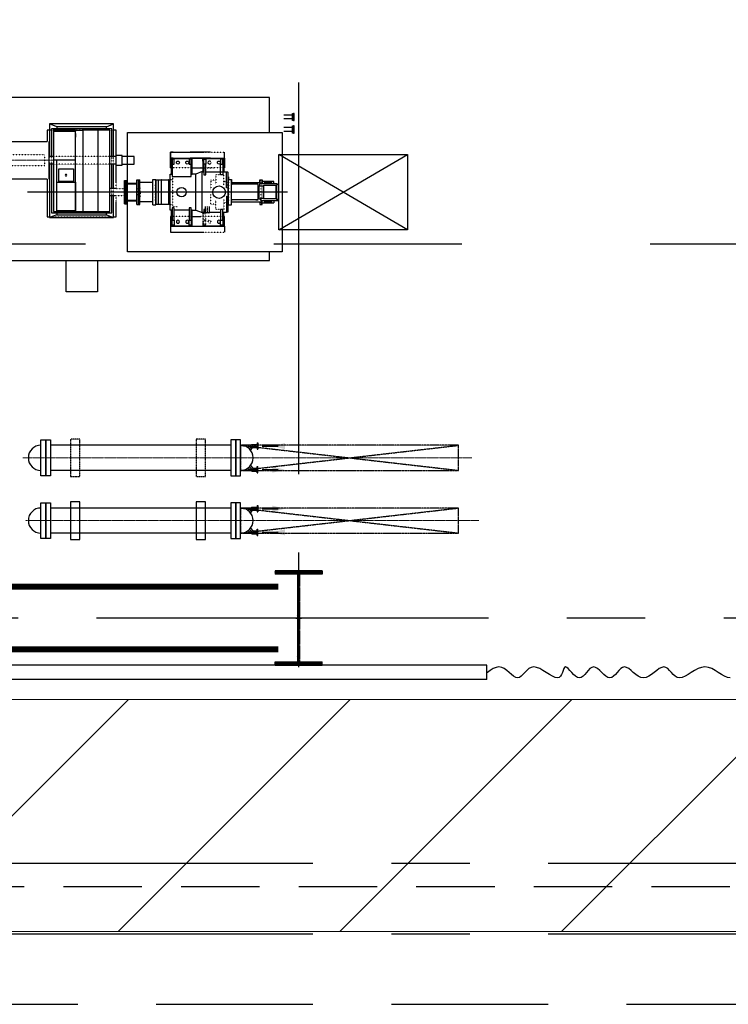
# Model space of a CAD drawing. Header units: inches. Extents: x -4968858 to -265257, y -220693 to 1871410.
# Tile 110 of 225: x -1899213 to -1887915, y 1132719 to 1148427. Entities that reach past the tile are written whole.
import ezdxf

# ---------------------------------------------------------------- set-up
doc = ezdxf.new("R2010")
doc.units = ezdxf.units.IN
doc.header["$MEASUREMENT"] = 0
for name, pattern in [('CENTER', [2, 1.25, -0.25, 0.25, -0.25]), ('CENTER2', [1.125, 0.75, -0.125, 0.125, -0.125]), ('CONTINOUS', [0]), ('DASHDOT', [1, 0.5, -0.25, 0, -0.25]), ('GTCHAIN', [24, 16, -3.2, 1.6, -3.2]), ('GTDASH', [12, 8, -4]), ('GTDOT', [6, 1.6, -4.4]), ('HIDDEN', [0.375, 0.25, -0.125]), ('PHANTOM', [2.5, 1.25, -0.25, 0.25, -0.25, 0.25, -0.25])]:
    doc.linetypes.add(name, pattern=pattern)
for name, color, linetype in [('0-7-COL', 2, 'CENTER'), ('COL', 2, 'CENTER'), ('DIM', 2, 'Continuous'), ('EQP', 1, 'Continuous'), ('EQP0', 3, 'Continuous'), ('GRID', 8, 'Continuous'), ('grid-20m', 53, 'Continuous'), ('HATCH', 9, 'Continuous'), ('MECH_EQ', 6, 'Continuous'), ('PIPE', 1, 'Continuous'), ('PIPE RACK', 150, 'Continuous'), ('STR', 2, 'Continuous'), ('WALL', 6, 'Continuous')]:
    doc.layers.add(name, color=color, linetype=linetype)
doc.layers.add('CEN', color=120, linetype='CENTER', lineweight=13)
doc.layers.add('P', color=250, linetype='Continuous', lineweight=100)

# ---------------------------------------------------------------- blocks, each defined once
blk = doc.blocks.new('AA')
at = {"color": 0, "linetype": 'ByBlock'}
blk.add_solid([(0, 0), (-4, 1), (-4, -1)], dxfattribs=at)
blk = doc.blocks.new('BFP')
at = {"layer": '0-7-COL', "linetype": 'CENTER2', "ltscale": 2}
blk.add_line((44284, 128730), (48429, 128730), dxfattribs=at)
at = {"layer": 'CEN'}
blk.add_line((47941, 128222), (49426, 128222), dxfattribs=at)
at = {"layer": 'DIM', "color": 1}
blk.add_lwpolyline([(47313, 130322), (47813, 130322), (47813, 129822), (47313, 129822)], close=True, dxfattribs=at)
at = {"layer": 'DIM', "color": 1, "flags": 128}
for points in [[(52375, 127809), (54240, 127809), (54240, 128969), (52375, 128969), (52375, 129822), (44570, 129822), (44570, 129680)], [(44570, 127780), (44570, 127222), (50163, 127222), (50163, 127372), (51163, 127372), (51163, 127222), (52375, 127222), (52375, 127809)]]:
    blk.add_lwpolyline(points, dxfattribs=at)
blk.add_lwpolyline([(44368, 129680), (46835, 129680), (46835, 127780), (44368, 127780)], close=True, dxfattribs=at)
at = {"layer": 'EQP0', "linetype": 'GTDOT'}
for p, q in [((45621, 129370), (45291, 129370)), ((45291, 129370), (45291, 129368)), ((45507, 129214), (45503, 129202)), ((45503, 129202), (45507, 129189)), ((45516, 129223), (45507, 129214)), ((45528, 129227), (45516, 129223)), ((45516, 129180), (45528, 129177)), ((45541, 129223), (45528, 129227)), ((45528, 129177), (45541, 129180)), ((45550, 129214), (45541, 129223)), ((45541, 129180), (45550, 129189)), ((45553, 129202), (45550, 129214)), ((45550, 129189), (45553, 129202)), ((45595, 129257), (45586, 129257)), ((45586, 129257), (45586, 129177)), ((45586, 129177), (45621, 129177)), ((45586, 129177), (45586, 129008)), ((45621, 129177), (45621, 129230)), ((45621, 129072), (45621, 129177)), ((45636, 129080), (45636, 129222)), ((48078, 129123), (47058, 129123)), ((45298, 128842), (45298, 129008)), ((45298, 129008), (45425, 129008)), ((45301, 129120), (45586, 129120)), ((45425, 129008), (45425, 128857)), ((45586, 129008), (45595, 129008)), ((45621, 129120), (45669, 129120)), ((45805, 129120), (46140, 129120)), ((44703, 128925), (44703, 128855)), ((44703, 128855), (44703, 128535)), ((44703, 128855), (44713, 128855)), ((44713, 128855), (44713, 128925)), ((45224, 128530), (45224, 128887)), ((45254, 128887), (45235, 128887)), ((45298, 128905), (45254, 128887)), ((45254, 128887), (45254, 128791)), ((45425, 128921), (45507, 128921)), ((45507, 128921), (45507, 128768)), ((46119, 128960), (46045, 128960)), ((46119, 128478), (46119, 128960)), ((46120, 128928), (46119, 128932)), ((46124, 128927), (46120, 128928)), ((46155, 128927), (46124, 128927)), ((46386, 128862), (46387, 128862)), ((46387, 128862), (46387, 128598)), ((46653, 128835), (46639, 128835)), ((46639, 128835), (46639, 128625)), ((46649, 128830), (46649, 128827)), ((46657, 128836), (46653, 128836)), ((46653, 128836), (46653, 128624)), ((46662, 128866), (46657, 128866)), ((46657, 128866), (46657, 128833)), ((46657, 128833), (46662, 128833)), ((47018, 128890), (47018, 128790)), ((45254, 128573), (45254, 128668)), ((45507, 128538), (45507, 128691)), ((46639, 128805), (46635, 128805)), ((46635, 128797), (46635, 128805)), ((46635, 128730), (46635, 128797)), ((46635, 128730), (46635, 128655)), ((46635, 128655), (46639, 128655)), ((46649, 128766), (46649, 128759)), ((46649, 128701), (46649, 128693)), ((46662, 128801), (46664, 128801)), ((46664, 128659), (46662, 128659)), ((46664, 128801), (46664, 128659)), ((46886, 128790), (47022, 128790)), ((47022, 128670), (46886, 128670)), ((47018, 128670), (47018, 128570)), ((47058, 128790), (47058, 128670)), ((47088, 128790), (47088, 128670)), ((44703, 128605), (44732, 128605)), ((44713, 128596), (44713, 128535)), ((45254, 128573), (45235, 128573)), ((45298, 128554), (45254, 128573)), ((45298, 128618), (45298, 128452)), ((45425, 128452), (45425, 128602)), ((45425, 128538), (45507, 128538)), ((46119, 128528), (46120, 128531)), ((46120, 128531), (46124, 128533)), ((46124, 128533), (46155, 128533)), ((46387, 128598), (46386, 128598)), ((46653, 128625), (46639, 128625)), ((46649, 128632), (46649, 128629)), ((46657, 128624), (46653, 128624)), ((46662, 128626), (46657, 128626)), ((46657, 128626), (46657, 128594)), ((46657, 128594), (46662, 128594)), ((45240, 128487), (45235, 128487)), ((45298, 128452), (45425, 128452)), ((45301, 128340), (45586, 128340)), ((45636, 128340), (45433, 128340)), ((45621, 128340), (45669, 128340)), ((45805, 128340), (46140, 128340)), ((45507, 128270), (45503, 128258)), ((45503, 128258), (45507, 128270)), ((45503, 128258), (45507, 128245)), ((45507, 128245), (45503, 128258)), ((45513, 128276), (45507, 128270)), ((45507, 128245), (45513, 128239)), ((45516, 128236), (45507, 128245)), ((45516, 128279), (45528, 128283)), ((45528, 128233), (45516, 128236)), ((45528, 128283), (45541, 128279)), ((45541, 128236), (45528, 128233)), ((45541, 128279), (45550, 128270)), ((45550, 128245), (45541, 128236)), ((45550, 128270), (45553, 128258)), ((45553, 128258), (45550, 128245)), ((45586, 128203), (45586, 128283)), ((45586, 128283), (45621, 128283)), ((45595, 128203), (45586, 128203)), ((45621, 128283), (45621, 128230)), ((47058, 128282), (47058, 128162)), ((47088, 128282), (47088, 128162)), ((47118, 128282), (48018, 128282)), ((48048, 128162), (48048, 128282)), ((48078, 128162), (48078, 128282)), ((48823, 128307), (48152, 128307)), ((48152, 128307), (48152, 128137)), ((45621, 128090), (45291, 128090)), ((47118, 128162), (48018, 128162)), ((48152, 128137), (48823, 128137)), ((47058, 127743), (48078, 127743))]:
    blk.add_line(p, q, dxfattribs=at)
at = {"layer": 'EQP0'}
for p, q in [((45291, 129270), (45291, 129368)), ((46151, 129370), (45621, 129370)), ((46151, 129270), (46151, 129370)), ((45621, 129270), (45291, 129270)), ((45291, 129270), (45291, 129120)), ((45621, 129267), (45301, 129267)), ((45301, 129267), (45301, 129052)), ((45316, 129177), (45316, 129257)), ((45316, 129257), (45351, 129257)), ((45351, 129177), (45316, 129177)), ((45316, 129177), (45316, 129008)), ((45351, 129257), (45351, 129177)), ((45351, 129008), (45351, 129177)), ((45357, 129214), (45353, 129202)), ((45353, 129202), (45353, 129202)), ((45353, 129202), (45353, 129202)), ((45353, 129202), (45353, 129202)), ((45353, 129202), (45353, 129202)), ((45353, 129202), (45353, 129202)), ((45353, 129202), (45353, 129202)), ((45353, 129202), (45357, 129189)), ((45366, 129223), (45357, 129214)), ((45357, 129189), (45366, 129180)), ((45378, 129227), (45366, 129223)), ((45366, 129180), (45378, 129177)), ((45391, 129223), (45378, 129227)), ((45378, 129177), (45391, 129180)), ((45400, 129214), (45391, 129223)), ((45391, 129180), (45400, 129189)), ((45403, 129202), (45400, 129214)), ((45400, 129189), (45403, 129202)), ((45621, 129257), (45595, 129257)), ((46151, 129270), (45621, 129270)), ((45636, 129267), (45621, 129267)), ((45621, 129230), (45621, 129257)), ((45636, 129222), (45636, 129267)), ((46140, 129267), (45805, 129267)), ((45805, 129267), (45805, 129015)), ((45820, 129177), (45820, 129257)), ((45820, 129257), (45855, 129257)), ((45855, 129177), (45820, 129177)), ((45820, 129177), (45820, 128982)), ((45855, 129257), (45855, 129177)), ((45855, 128982), (45855, 129177)), ((45861, 129214), (45857, 129202)), ((45857, 129202), (45857, 129202)), ((45857, 129202), (45857, 129202)), ((45857, 129202), (45857, 129202)), ((45857, 129202), (45857, 129202)), ((45857, 129202), (45857, 129202)), ((45857, 129202), (45857, 129202)), ((45857, 129202), (45861, 129189)), ((45870, 129223), (45861, 129214)), ((45861, 129189), (45870, 129180)), ((45882, 129227), (45870, 129223)), ((45870, 129180), (45882, 129177)), ((45895, 129223), (45882, 129227)), ((45882, 129177), (45895, 129180)), ((45904, 129214), (45895, 129223)), ((45895, 129180), (45904, 129189)), ((45907, 129202), (45904, 129214)), ((45904, 129189), (45907, 129202)), ((46011, 129214), (46007, 129202)), ((46007, 129202), (46007, 129202)), ((46007, 129202), (46007, 129202)), ((46007, 129202), (46007, 129202)), ((46007, 129202), (46007, 129202)), ((46007, 129202), (46007, 129202)), ((46007, 129202), (46007, 129202)), ((46007, 129202), (46011, 129189)), ((46020, 129223), (46011, 129214)), ((46011, 129189), (46020, 129180)), ((46032, 129227), (46020, 129223)), ((46020, 129180), (46032, 129177)), ((46045, 129223), (46032, 129227)), ((46032, 129177), (46045, 129180)), ((46054, 129214), (46045, 129223)), ((46045, 129180), (46054, 129189)), ((46057, 129202), (46054, 129214)), ((46054, 129189), (46057, 129202)), ((46090, 129177), (46090, 129257)), ((46090, 129257), (46125, 129257)), ((46125, 129177), (46090, 129177)), ((46090, 129177), (46090, 128982)), ((46125, 129257), (46125, 129177)), ((46125, 128982), (46125, 129177)), ((46140, 129015), (46140, 129267)), ((46151, 129120), (46151, 129270)), ((47058, 129123), (47018, 129123)), ((47018, 129123), (47018, 128890)), ((48078, 129137), (47058, 129137)), ((47058, 129137), (47058, 128790)), ((47173, 129091), (47058, 129137)), ((47963, 129091), (48078, 129137)), ((48078, 128282), (48078, 129137)), ((48118, 129123), (48078, 129123)), ((48118, 128522), (48118, 129123)), ((45235, 129051), (45260, 129057)), ((45235, 128409), (45235, 129051)), ((45260, 128801), (45260, 129057)), ((45260, 129057), (45301, 129057)), ((45291, 129120), (45301, 129120)), ((45301, 129052), (45316, 129052)), ((45316, 129008), (45351, 129008)), ((45351, 129052), (45535, 129052)), ((45595, 129008), (45621, 129008)), ((45621, 129008), (45621, 129072)), ((45621, 129052), (45636, 129052)), ((45636, 129052), (45636, 129080)), ((45636, 129057), (45645, 129057)), ((45745, 129015), (45645, 129057)), ((45645, 129057), (45645, 128403)), ((45805, 129120), (45669, 129120)), ((45745, 129015), (45745, 128445)), ((45805, 129015), (45745, 129015)), ((45805, 129015), (45820, 129015)), ((45820, 128982), (45855, 128982)), ((45855, 129015), (46090, 129015)), ((46090, 128982), (46125, 128982)), ((46125, 129015), (46140, 129015)), ((46140, 129120), (46151, 129120)), ((46140, 129015), (46155, 129015)), ((46155, 129015), (46155, 128445)), ((48048, 129060), (47088, 129060)), ((47088, 129060), (47088, 128790)), ((47308, 129040), (47118, 129040)), ((47118, 129040), (47118, 127740)), ((47963, 129091), (47173, 129091)), ((47173, 129091), (47173, 129060)), ((47308, 127740), (47308, 129040)), ((47545, 129040), (47308, 129040)), ((47664, 129040), (47545, 129040)), ((47545, 129040), (47545, 127740)), ((47664, 128569), (47664, 129040)), ((48018, 129040), (47664, 129040)), ((47666, 129040), (47666, 129041)), ((47666, 129041), (47966, 129041)), ((47666, 129029), (47966, 129029)), ((47666, 129029), (47666, 128569)), ((47963, 129060), (47963, 129091)), ((47966, 129041), (47966, 129040)), ((47966, 128569), (47966, 129029)), ((48018, 127740), (48018, 129040)), ((48048, 128282), (48048, 129060)), ((44432, 128852), (44424, 128852)), ((44424, 128852), (44424, 128608)), ((44712, 128864), (44432, 128864)), ((44432, 128864), (44432, 128848)), ((44432, 128848), (44442, 128848)), ((44462, 128848), (44442, 128848)), ((44462, 128611), (44462, 128848)), ((44462, 128840), (44465, 128839)), ((44465, 128839), (44663, 128839)), ((44465, 128839), (44465, 128620)), ((44688, 128900), (44502, 128900)), ((44502, 128864), (44502, 128900)), ((44533, 128900), (44533, 128884)), ((44533, 128884), (44657, 128884)), ((44657, 128884), (44657, 128900)), ((44663, 128839), (44670, 128830)), ((44663, 128839), (44663, 128621)), ((44670, 128830), (44712, 128830)), ((44670, 128830), (44670, 128629)), ((44713, 128925), (44688, 128925)), ((44688, 128925), (44688, 128864)), ((44728, 128925), (44703, 128925)), ((44712, 128830), (44712, 128864)), ((44712, 128834), (44719, 128834)), ((44713, 128836), (44713, 128855)), ((44719, 128836), (44713, 128836)), ((44719, 128834), (44719, 128836)), ((44738, 128834), (44719, 128834)), ((44728, 128885), (44728, 128925)), ((45180, 128885), (44728, 128885)), ((44738, 128834), (44738, 128626)), ((44790, 128855), (44751, 128855)), ((44751, 128855), (44751, 128605)), ((44751, 128855), (45180, 128855)), ((45178, 128885), (45165, 128885)), ((45165, 128855), (45180, 128855)), ((45180, 128855), (45165, 128855)), ((45224, 128930), (45178, 128930)), ((45178, 128930), (45178, 128885)), ((45180, 128930), (45180, 128530)), ((45224, 128930), (45224, 128530)), ((45235, 128887), (45224, 128887)), ((46155, 128927), (46178, 128927)), ((46181, 128923), (46178, 128927)), ((46178, 128927), (46178, 128533)), ((46185, 128922), (46181, 128923)), ((46291, 128922), (46185, 128922)), ((46294, 128923), (46291, 128922)), ((46298, 128927), (46294, 128923)), ((46298, 128533), (46298, 128927)), ((46298, 128927), (46344, 128927)), ((46344, 128927), (46344, 128533)), ((46344, 128927), (46345, 128925)), ((46345, 128535), (46345, 128925)), ((46345, 128925), (46381, 128925)), ((46381, 128925), (46381, 128535)), ((46386, 128862), (46381, 128862)), ((46432, 128930), (46386, 128930)), ((46386, 128930), (46386, 128530)), ((46432, 128930), (46433, 128930)), ((46433, 128930), (46433, 128530)), ((46433, 128885), (46637, 128885)), ((46662, 128925), (46637, 128925)), ((46637, 128925), (46637, 128535)), ((46662, 128925), (46662, 128535)), ((46687, 128925), (46662, 128925)), ((46662, 128925), (46662, 128535)), ((46687, 128925), (46687, 128535)), ((46847, 128866), (46687, 128866)), ((46847, 128857), (46687, 128857)), ((46847, 128857), (46847, 128866)), ((46847, 128860), (46848, 128860)), ((46867, 128915), (46848, 128915)), ((46848, 128915), (46848, 128545)), ((46867, 128915), (46867, 128545)), ((46886, 128915), (46867, 128915)), ((46867, 128915), (46867, 128545)), ((46886, 128915), (46886, 128545)), ((44740, 128805), (44738, 128805)), ((44738, 128655), (44740, 128655)), ((44740, 128805), (44740, 128655)), ((44748, 128801), (44746, 128801)), ((44746, 128801), (44746, 128659)), ((44746, 128659), (44748, 128659)), ((44751, 128798), (44748, 128801)), ((44748, 128801), (44748, 128659)), ((44748, 128659), (44751, 128661)), ((45260, 128659), (45260, 128403)), ((47022, 128790), (47118, 128790)), ((47022, 128670), (47118, 128670)), ((47058, 128670), (47058, 128282)), ((47088, 128670), (47088, 128282)), ((44424, 128608), (44442, 128608)), ((44452, 128608), (44442, 128608)), ((44452, 128611), (44462, 128611)), ((44452, 128611), (44452, 128596)), ((44452, 128596), (44732, 128596)), ((44465, 128620), (44462, 128619)), ((44663, 128621), (44465, 128620)), ((44502, 128596), (44502, 128560)), ((44502, 128560), (44688, 128560)), ((44657, 128576), (44533, 128576)), ((44533, 128576), (44533, 128560)), ((44657, 128560), (44657, 128576)), ((44670, 128629), (44663, 128621)), ((44732, 128629), (44670, 128629)), ((44688, 128535), (44688, 128596)), ((44713, 128535), (44688, 128535)), ((44728, 128535), (44703, 128535)), ((45180, 128575), (44728, 128575)), ((44728, 128575), (44728, 128535)), ((44732, 128596), (44732, 128629)), ((44732, 128626), (44738, 128626)), ((44751, 128605), (44790, 128605)), ((44751, 128605), (45180, 128605)), ((45165, 128605), (45180, 128605)), ((45180, 128605), (45165, 128605)), ((45178, 128575), (45165, 128575)), ((45178, 128530), (45178, 128575)), ((45224, 128530), (45178, 128530)), ((45235, 128573), (45224, 128573)), ((45224, 128487), (45224, 128530)), ((46178, 128533), (46155, 128533)), ((46178, 128533), (46181, 128536)), ((46181, 128536), (46185, 128538)), ((46185, 128538), (46291, 128538)), ((46291, 128538), (46294, 128536)), ((46294, 128536), (46298, 128533)), ((46344, 128533), (46298, 128533)), ((46345, 128535), (46344, 128533)), ((46381, 128535), (46345, 128535)), ((46381, 128598), (46386, 128598)), ((46432, 128530), (46386, 128530)), ((46433, 128530), (46432, 128530)), ((46433, 128575), (46637, 128575)), ((46662, 128535), (46637, 128535)), ((46687, 128535), (46662, 128535)), ((46687, 128602), (46847, 128602)), ((46687, 128594), (46847, 128594)), ((46847, 128594), (46847, 128602)), ((46847, 128600), (46848, 128600)), ((46867, 128545), (46848, 128545)), ((46886, 128545), (46867, 128545)), ((47018, 128570), (47018, 128297)), ((47966, 128569), (47664, 128569)), ((47664, 128569), (47664, 128214)), ((47966, 128569), (47666, 128569)), ((47696, 128360), (47696, 128560)), ((47696, 128560), (47933, 128560)), ((47933, 128560), (47933, 128360)), ((47966, 128569), (47966, 128569)), ((47966, 128215), (47966, 128569)), ((48090, 127922), (48090, 128522)), ((48118, 128522), (49248, 128522)), ((45235, 128487), (45224, 128487)), ((45240, 128408), (45235, 128409)), ((45586, 128408), (45235, 128408)), ((45291, 128190), (45291, 128340)), ((45291, 128340), (45301, 128340)), ((45301, 128193), (45301, 128408)), ((45316, 128283), (45316, 128452)), ((45316, 128283), (45316, 128452)), ((45316, 128452), (45351, 128452)), ((45351, 128452), (45351, 128283)), ((45621, 128452), (45586, 128452)), ((45586, 128452), (45586, 128283)), ((45621, 128283), (45621, 128452)), ((45636, 128408), (45621, 128408)), ((45636, 128193), (45636, 128408)), ((45636, 128403), (45645, 128403)), ((45805, 128340), (45636, 128340)), ((45645, 128403), (45745, 128445)), ((45805, 128340), (45669, 128340)), ((45745, 128445), (45805, 128445)), ((45820, 128445), (45805, 128445)), ((45805, 128445), (45805, 128193)), ((46125, 128478), (45820, 128478)), ((45820, 128478), (45820, 128283)), ((46125, 128478), (46110, 128478)), ((46125, 128283), (46125, 128478)), ((46140, 128445), (46125, 128445)), ((46140, 128193), (46140, 128445)), ((46155, 128445), (46140, 128445)), ((46151, 128340), (46140, 128340)), ((46140, 128340), (46151, 128340)), ((46151, 128190), (46151, 128340)), ((46151, 128340), (46151, 128190)), ((47933, 128360), (47696, 128360)), ((47806, 128469), (47803, 128460)), ((47803, 128460), (47806, 128451)), ((47815, 128472), (47806, 128469)), ((47806, 128451), (47815, 128447)), ((47824, 128469), (47815, 128472)), ((47815, 128447), (47824, 128451)), ((47828, 128460), (47824, 128469)), ((47824, 128451), (47828, 128460)), ((45621, 128190), (45291, 128190)), ((45291, 128190), (45291, 128092)), ((45621, 128193), (45301, 128193)), ((45316, 128283), (45316, 128203)), ((45351, 128283), (45316, 128283)), ((45316, 128283), (45316, 128203)), ((45351, 128283), (45316, 128283)), ((45316, 128203), (45351, 128203)), ((45316, 128203), (45351, 128203)), ((45351, 128203), (45351, 128283)), ((45351, 128203), (45351, 128283)), ((45353, 128258), (45357, 128270)), ((45353, 128258), (45357, 128270)), ((45357, 128245), (45353, 128258)), ((45353, 128258), (45353, 128258)), ((45353, 128258), (45353, 128258)), ((45353, 128258), (45353, 128258)), ((45353, 128258), (45353, 128258)), ((45353, 128258), (45353, 128258)), ((45353, 128258), (45353, 128258)), ((45357, 128245), (45353, 128258)), ((45353, 128258), (45353, 128258)), ((45353, 128258), (45353, 128258)), ((45353, 128258), (45353, 128258)), ((45353, 128258), (45353, 128258)), ((45353, 128258), (45353, 128258)), ((45353, 128258), (45353, 128258)), ((45357, 128270), (45366, 128280)), ((45357, 128270), (45366, 128279)), ((45366, 128236), (45357, 128245)), ((45366, 128236), (45357, 128245)), ((45366, 128280), (45378, 128283)), ((45366, 128279), (45378, 128283)), ((45378, 128233), (45366, 128236)), ((45378, 128233), (45366, 128236)), ((45378, 128283), (45391, 128280)), ((45391, 128236), (45378, 128233)), ((45391, 128280), (45400, 128270)), ((45400, 128245), (45391, 128236)), ((45400, 128270), (45403, 128258)), ((45403, 128258), (45400, 128245)), ((45516, 128279), (45513, 128276)), ((45513, 128239), (45516, 128236)), ((45513, 128193), (45636, 128193)), ((45513, 128190), (45837, 128190)), ((45528, 128283), (45516, 128279)), ((45516, 128236), (45528, 128233)), ((45541, 128279), (45528, 128283)), ((45528, 128233), (45541, 128236)), ((45550, 128270), (45541, 128279)), ((45541, 128236), (45550, 128245)), ((45553, 128258), (45550, 128270)), ((45550, 128245), (45553, 128258)), ((45586, 128203), (45586, 128283)), ((45586, 128283), (45621, 128283)), ((45621, 128203), (45586, 128203)), ((45621, 128203), (45595, 128203)), ((45621, 128283), (45621, 128203)), ((45621, 128230), (45621, 128203)), ((45636, 128193), (45621, 128193)), ((46151, 128190), (45621, 128190)), ((45636, 128238), (45636, 128193)), ((45805, 128193), (45837, 128193)), ((46140, 128193), (45805, 128193)), ((45837, 128283), (45820, 128283)), ((45820, 128283), (45820, 128203)), ((45820, 128283), (45820, 128203)), ((45855, 128283), (45820, 128283)), ((45820, 128203), (45837, 128203)), ((45820, 128203), (45855, 128203)), ((45855, 128203), (45855, 128283)), ((45857, 128258), (45861, 128270)), ((45861, 128245), (45857, 128258)), ((45857, 128258), (45857, 128258)), ((45857, 128258), (45857, 128258)), ((45857, 128258), (45857, 128258)), ((45857, 128258), (45857, 128258)), ((45857, 128258), (45857, 128258)), ((45857, 128258), (45857, 128258)), ((45861, 128270), (45870, 128280)), ((45870, 128236), (45861, 128245)), ((45870, 128280), (45882, 128283)), ((45882, 128233), (45870, 128236)), ((45882, 128283), (45895, 128280)), ((45895, 128236), (45882, 128233)), ((45895, 128280), (45904, 128270)), ((45904, 128245), (45895, 128236)), ((45904, 128270), (45907, 128258)), ((45907, 128258), (45904, 128245)), ((46007, 128258), (46011, 128270)), ((46011, 128245), (46007, 128258)), ((46007, 128258), (46007, 128258)), ((46007, 128258), (46007, 128258)), ((46007, 128258), (46007, 128258)), ((46007, 128258), (46007, 128258)), ((46007, 128258), (46007, 128258)), ((46007, 128258), (46007, 128258)), ((46011, 128270), (46020, 128280)), ((46020, 128236), (46011, 128245)), ((46020, 128280), (46032, 128283)), ((46032, 128233), (46020, 128236)), ((46032, 128283), (46045, 128280)), ((46045, 128236), (46032, 128233)), ((46045, 128280), (46054, 128270)), ((46054, 128245), (46045, 128236)), ((46054, 128270), (46057, 128258)), ((46057, 128258), (46054, 128245)), ((46090, 128283), (46090, 128203)), ((46125, 128283), (46090, 128283)), ((46090, 128203), (46125, 128203)), ((46125, 128283), (46110, 128283)), ((46110, 128203), (46125, 128203)), ((46110, 128193), (46140, 128193)), ((46110, 128190), (46151, 128190)), ((46125, 128203), (46125, 128283)), ((46125, 128203), (46125, 128283)), ((46151, 128090), (46151, 128190)), ((46151, 128190), (46151, 128090)), ((46922, 128282), (46732, 128282)), ((46732, 128282), (46732, 128162)), ((47022, 128297), (46922, 128297)), ((46922, 128297), (46922, 128147)), ((47022, 128147), (47022, 128297)), ((47022, 128282), (47118, 128282)), ((48014, 128215), (47664, 128215)), ((47664, 128215), (47664, 127851)), ((48014, 127755), (48014, 128215)), ((48018, 128282), (48090, 128282)), ((45513, 128090), (45837, 128090)), ((46151, 128090), (45621, 128090)), ((46110, 128090), (46151, 128090)), ((46732, 128162), (46922, 128162)), ((46922, 128147), (47022, 128147)), ((47018, 128147), (47018, 127743)), ((47022, 128162), (47118, 128162)), ((47058, 128162), (47058, 127642)), ((47088, 128162), (47088, 127720)), ((48018, 128162), (48090, 128162)), ((48048, 127720), (48048, 128162)), ((48078, 127642), (48078, 128162)), ((49248, 127922), (48118, 127922)), ((48118, 127743), (48118, 127922)), ((44206, 127760), (44341, 127760)), ((47018, 127743), (47058, 127743)), ((47088, 127720), (48048, 127720)), ((47118, 127740), (47308, 127740)), ((47173, 127720), (47173, 127689)), ((47308, 127740), (47545, 127740)), ((47664, 127740), (47545, 127740)), ((47664, 127851), (47664, 127740)), ((47664, 127794), (47664, 127851)), ((47664, 127740), (47664, 127755)), ((48014, 127755), (47664, 127755)), ((47664, 127740), (48018, 127740)), ((47963, 127689), (47963, 127720)), ((48078, 127743), (48118, 127743)), ((44206, 127700), (44341, 127700)), ((44206, 127560), (44341, 127560)), ((47173, 127689), (47058, 127642)), ((47058, 127642), (48078, 127642)), ((47173, 127689), (47963, 127689)), ((47963, 127689), (48078, 127642)), ((44206, 127500), (44341, 127500))]:
    blk.add_line(p, q, dxfattribs=at)
at = {"layer": 'EQP0', "linetype": 'GTDASH'}
for p, q in [((45533, 129063), (45565, 129059)), ((45535, 128961), (45535, 129063)), ((45565, 129059), (45596, 129063)), ((45595, 128961), (45595, 129063))]:
    blk.add_line(p, q, dxfattribs=at)
at = {"layer": 'EQP0', "linetype": 'GTCHAIN'}
blk.add_line((45565, 128961), (45565, 129060), dxfattribs=at)
at = {"layer": 'EQP0'}
for points in [[(44191, 127787), (44176, 127787), (44176, 127673), (44191, 127673)], [(44191, 127787), (44206, 127787), (44206, 127673), (44191, 127673)], [(44191, 127587), (44176, 127587), (44176, 127473), (44191, 127473)], [(44191, 127587), (44206, 127587), (44206, 127473), (44191, 127473)]]:
    blk.add_lwpolyline(points, close=True, dxfattribs=at)
for centre, radius in [((45376, 128730), 100), ((45974, 128730), 75)]:
    blk.add_circle(centre, radius, dxfattribs=at)
at = {"layer": 'GRID'}
for p, q in [((42374, 129330), (44424, 128130)), ((44424, 129330), (42374, 128130))]:
    blk.add_line(p, q, dxfattribs=at)
blk.add_lwpolyline([(42374, 129330), (44424, 129330), (44424, 128130), (42374, 128130)], close=True, dxfattribs=at)
blk = doc.blocks.new('A$C1C927E47')
at = {"layer": 'COL', "linetype": 'CONTINOUS'}
h = blk.add_hatch(dxfattribs=at)
h.set_pattern_fill('ANSI31', color=1, scale=100, style=0)
h.paths.add_polyline_path([(375, 750), (0, 750), (0, 700), (375, 700)])
h.paths.add_polyline_path([(0, 750), (-375, 750), (-375, 700), (0, 700)])
h.paths.add_polyline_path([(16, 0), (0, 0), (0, -700), (16, -700)])
h.paths.add_polyline_path([(16, 700), (0, 700), (0, 0), (16, 0)])
h.paths.add_polyline_path([(0, 700), (-16, 700), (-16, 0), (0, 0)])
h.paths.add_polyline_path([(0, 0), (-16, 0), (-16, -700), (0, -700)])
h.paths.add_polyline_path([(0, -700), (-375, -700), (-375, -750), (0, -750)])
h.paths.add_polyline_path([(375, -700), (0, -700), (0, -750), (375, -750)])
at = {"layer": 'COL', "color": 1, "linetype": 'CONTINOUS'}
for p, q in [((375, 750), (-375, 750)), ((375, 700), (-375, 700)), ((16, -700), (16, 700)), ((375, 750), (375, 700)), ((-375, -700), (375, -700)), ((-375, -750), (-375, -700)), ((-375, -750), (375, -750)), ((375, -750), (375, -700))]:
    blk.add_line(p, q, dxfattribs=at)
at = {"layer": 'COL', "color": 1}
for p, q in [((-375, 750), (-375, 700)), ((-16, -700), (-16, 700))]:
    blk.add_line(p, q, dxfattribs=at)
at = {"layer": 'COL', "ltscale": 250}
for p, q in [((0, -782), (0, 782)), ((44, 0), (-44, 0))]:
    blk.add_line(p, q, dxfattribs=at)
blk = doc.blocks.new('TG')
at = {"layer": 'CEN'}
for p, q in [((596015, 171920), (596015, 179147)), ((595015, 179037), (595015, 171880))]:
    blk.add_line(p, q, dxfattribs=at)
at = {"layer": 'GRID', "linetype": 'CENTER', "ltscale": 5000}
for p, q in [((597570, 209303), (597570, 113776)), ((559027, 176276), (599026, 176276))]:
    blk.add_line(p, q, dxfattribs=at)
at = {"layer": 'GRID'}
for p, q in [((594827, 175537), (594827, 175616)), ((594873, 175491), (594827, 175537)), ((595156, 175491), (595203, 175537)), ((595203, 175537), (595203, 175616)), ((595827, 175537), (595827, 175616)), ((595873, 175491), (595827, 175537)), ((596156, 175491), (596203, 175537)), ((596203, 175537), (596203, 175616))]:
    blk.add_line(p, q, dxfattribs=at)
at = {"layer": 'MECH_EQ', "color": 9, "linetype": 'PHANTOM'}
for p, q in [((595215, 175349), (594815, 178826)), ((594815, 175349), (595215, 178826)), ((596215, 175349), (595815, 178826)), ((595815, 175349), (596215, 178826))]:
    blk.add_line(p, q, dxfattribs=at)
at = {"layer": 'MECH_EQ'}
for p, q in [((594777, 175616), (594777, 175626)), ((594777, 175626), (594877, 175626)), ((594877, 175616), (594877, 175626)), ((595253, 175626), (595153, 175626)), ((595153, 175616), (595153, 175626)), ((595253, 175616), (595253, 175626)), ((595777, 175626), (595877, 175626)), ((595777, 175616), (595777, 175626)), ((595877, 175616), (595877, 175626)), ((596253, 175626), (596153, 175626)), ((596153, 175616), (596153, 175626)), ((596253, 175616), (596253, 175626)), ((594777, 175616), (594877, 175616)), ((594802, 175527), (594802, 175616)), ((594856, 175473), (594802, 175527)), ((594852, 175548), (594852, 175616)), ((594891, 175508), (594852, 175548)), ((595139, 175508), (595178, 175548)), ((595253, 175616), (595153, 175616)), ((595174, 175473), (595228, 175527)), ((595178, 175548), (595178, 175616)), ((595228, 175527), (595228, 175616)), ((595777, 175616), (595877, 175616)), ((595802, 175527), (595802, 175616)), ((595856, 175473), (595802, 175527)), ((595852, 175548), (595852, 175616)), ((595891, 175508), (595852, 175548)), ((596139, 175508), (596178, 175548)), ((596253, 175616), (596153, 175616)), ((596174, 175473), (596228, 175527)), ((596178, 175548), (596178, 175616)), ((596228, 175527), (596228, 175616)), ((594815, 175194), (594815, 172321)), ((595215, 175194), (595215, 172321)), ((595815, 175194), (595815, 172321)), ((596215, 175194), (596215, 172321))]:
    blk.add_line(p, q, dxfattribs=at)
at = {"layer": 'MECH_EQ', "color": 9, "linetype": 'PHANTOM'}
for points in [[(594815, 175349), (595215, 175349), (595215, 178826), (594815, 178826)], [(595815, 175349), (596215, 175349), (596215, 178826), (595815, 178826)]]:
    blk.add_lwpolyline(points, close=True, dxfattribs=at)
at = {"layer": 'MECH_EQ'}
for points in [[(594827, 175694), (594827, 175950)], [(595203, 175694), (595203, 175950)], [(595827, 175694), (595827, 175950)], [(596203, 175694), (596203, 175950)]]:
    blk.add_lwpolyline(points, dxfattribs=at)
for points in [[(595300, 175349), (594730, 175349), (594730, 175272), (595300, 175272)], [(596300, 175349), (595730, 175349), (595730, 175272), (596300, 175272)], [(595300, 175272), (594730, 175272), (594730, 175194), (595300, 175194)], [(596300, 175272), (595730, 175272), (595730, 175194), (596300, 175194)], [(596315, 174792), (595715, 174792), (595715, 174642), (596315, 174642)], [(596315, 172789), (595715, 172789), (595715, 172639), (596315, 172639)], [(595300, 172244), (594730, 172244), (594730, 172321), (595300, 172321)], [(596300, 172244), (595730, 172244), (595730, 172321), (596300, 172321)], [(595300, 172166), (594730, 172166), (594730, 172244), (595300, 172244)], [(596300, 172166), (595730, 172166), (595730, 172244), (596300, 172244)]]:
    blk.add_lwpolyline(points, close=True, dxfattribs=at)
at = {"layer": 'MECH_EQ', "linetype": 'HIDDEN'}
for points in [[(595315, 174792), (594715, 174792), (594715, 174642), (595315, 174642)], [(595315, 172789), (594715, 172789), (594715, 172639), (595315, 172639)]]:
    blk.add_lwpolyline(points, close=True, dxfattribs=at)
at = {"layer": 'MECH_EQ'}
for centre, start, end in [((595015, 175349), 0, 180), ((596015, 175349), 0, 180), ((595015, 172166), 180, 0), ((596015, 172166), 180, 0)]:
    blk.add_arc(centre, 200, start, end, dxfattribs=at)
at = {"layer": 'PIPE'}
blk.add_lwpolyline([(598527, 183156), (598520, 183111), (598500, 183065), (598472, 183016), (598439, 182966), (598407, 182915), (598378, 182862), (598358, 182808), (598351, 182754), (598358, 182699), (598378, 182644), (598407, 182589), (598439, 182536), (598472, 182485), (598500, 182437), (598520, 182391), (598527, 182350), (598520, 182313), (598500, 182279), (598472, 182248), (598439, 182219), (598407, 182190), (598378, 182161), (598358, 182131), (598351, 182099), (598358, 182064), (598378, 182026), (598407, 181986), (598439, 181945), (598472, 181902), (598500, 181859), (598520, 181816), (598527, 181773), (598520, 181731), (598500, 181690), (598472, 181650), (598439, 181612), (598407, 181575), (598378, 181539), (598358, 181505), (598351, 181472), (598358, 181441), (598378, 181411), (598407, 181383), (598439, 181354), (598472, 181326), (598500, 181298), (598520, 181269), (598527, 181239), (598520, 181208), (598500, 181176), (598472, 181143), (598439, 181110), (598407, 181076), (598378, 181043), (598358, 181011), (598351, 180980), (598358, 180950), (598378, 180921), (598407, 180893), (598439, 180865), (598472, 180838), (598500, 180810), (598520, 180782), (598527, 180752), (598520, 180722), (598500, 180691), (598472, 180660), (598439, 180630), (598407, 180602), (598378, 180575), (598358, 180552), (598351, 180533), (598358, 180517), (598378, 180504), (598407, 180493), (598439, 180481), (598472, 180468), (598500, 180450), (598520, 180428), (598527, 180400), (598520, 180364), (598500, 180321), (598472, 180274), (598439, 180223), (598407, 180171), (598378, 180120), (598358, 180070), (598351, 180024), (598358, 179983), (598378, 179946), (598407, 179913), (598439, 179882), (598472, 179853), (598500, 179825), (598520, 179797), (598527, 179768), (598520, 179737), (598500, 179704), (598472, 179670), (598439, 179634), (598407, 179595), (598378, 179555), (598358, 179514), (598351, 179470), (598358, 179425), (598378, 179379), (598407, 179332), (598439, 179285), (598445, 179276)], dxfattribs=at)
at = {"layer": 'STR', "color": 7, "linetype": 'DASHDOT', "const_width": 100}
for points in [[(597070, 175951), (597070, 166601)], [(598070, 175951), (598070, 166601)]]:
    blk.add_lwpolyline(points, dxfattribs=at)
at = {"layer": 'WALL'}
for p, q in [((598550, 179276), (598320, 179276)), ((598320, 179276), (598320, 114876)), ((598550, 179276), (598550, 114646))]:
    blk.add_line(p, q, dxfattribs=at)
at = {"layer": 'EQP', "rotation": 270}
blk.add_blockref('BFP', (462046, 220383), dxfattribs=at)
at = {"layer": 'HATCH', "rotation": 270}
blk.add_blockref('A$C1C927E47', (597570, 176276), dxfattribs=at)
at = {"layer": 'MECH_EQ', "yscale": 50, "zscale": 50}
for p, xscale, rotation in [((594827, 175860), -50, 90), ((595203, 176057), 50, 90), ((595827, 176057), -50, 270), ((596203, 175860), 50, 270)]:
    blk.add_blockref('AA', p, dxfattribs=dict(at, xscale=xscale, rotation=rotation))

msp = doc.modelspace()

# ---------------------------------------------------------------- linework, layer by layer
at = {"color": 8, "linetype": 'CENTER', "ltscale": 5000}
for p, q in [((-1990787.3, 1134968.6), (-1793177.1, 1134968.6)), ((-1990787.3, 1133843.6), (-1823986.4, 1133843.6))]:
    msp.add_line(p, q, dxfattribs=at)
at = {"color": 8, "linetype": 'HIDDEN', "ltscale": 10000}
msp.add_line((-1990787.3, 1132718.6), (-1793177.1, 1132718.6), dxfattribs=at)
at = {"layer": 'grid-20m', "linetype": 'PHANTOM', "ltscale": 12000}
msp.add_line((-488163.4, 1144843.6), (-2426613.7, 1144843.6), dxfattribs=at)
at = {"layer": 'P', "color": 142, "linetype": 'HIDDEN', "lineweight": 30, "ltscale": 5000}
msp.add_line((-1878515.1, 1134594), (-1951823.1, 1134594), dxfattribs=at)

# ---------------------------------------------------------------- next in the draw order: block references
at = {"layer": 'PIPE RACK', "linetype": 'CONTINOUS', "lineweight": 15, "rotation": 270}
msp.add_blockref('TG', (-2071041.4, 1736451.5), dxfattribs=at)

# ---------------------------------------------------------------- next in the draw order: hatches: boundary and pattern name
at = {"layer": 'PIPE RACK', "linetype": 'CONTINOUS', "lineweight": 15}
h = msp.add_hatch(dxfattribs=at)
h.set_pattern_fill('ANSI31', color=256, scale=20000)
h.set_pattern_definition([(45, (-3306442, 944843.6), (-1767.767, 1767.767), [])])
h.paths.add_polyline_path([(-1862765.1, 1133881.6), (-1955765.1, 1133881.6), (-1955765.1, 1137581.6), (-1862765.1, 1137581.6)])

# ---------------------------------------------------------------- next in the draw order: linework, layer by layer
msp.add_lwpolyline([(-1862765.1, 1133881.6), (-1955765.1, 1133881.6), (-1955765.1, 1137581.6), (-1862765.1, 1137581.6)], close=True, dxfattribs=at)

doc.saveas('drawing.dxf')
